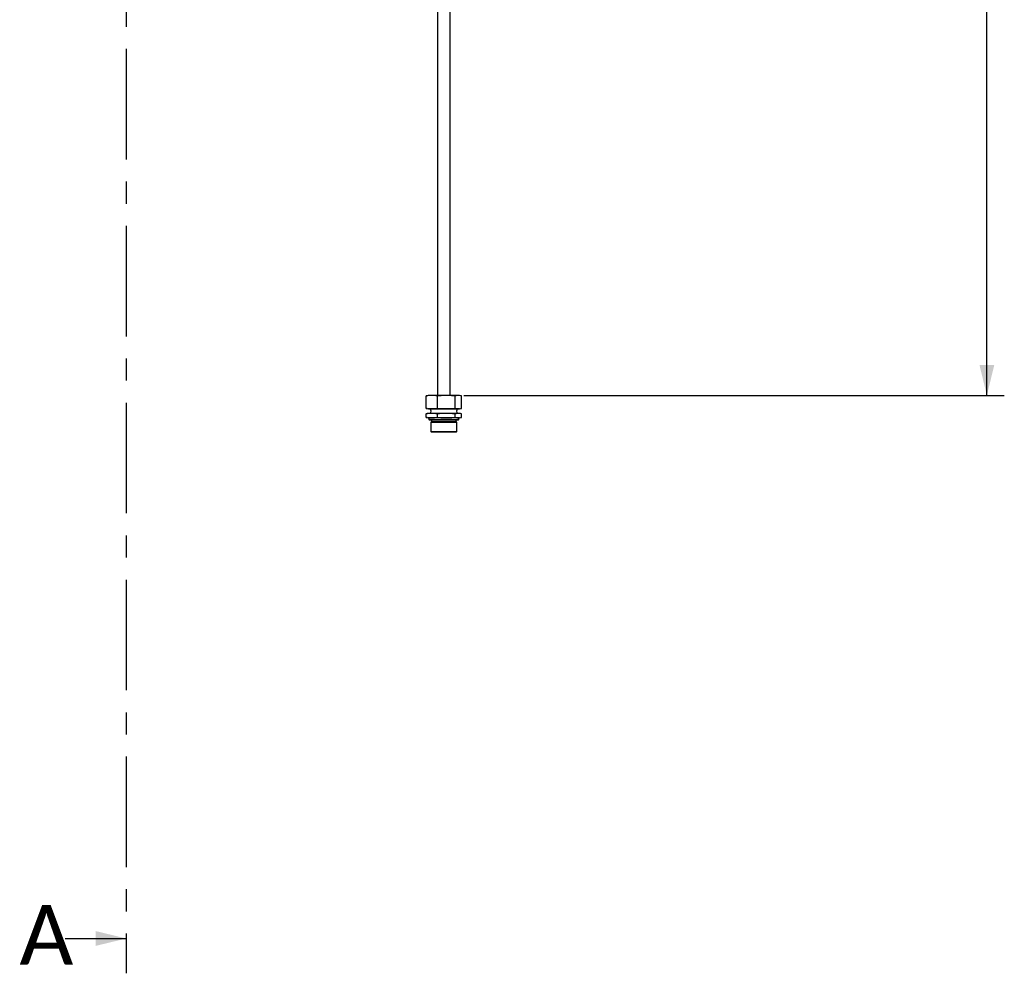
# Paper-space layout 'Sheet1' of a CAD drawing. Header units: millimetres. Extents: x 0 to 23548, y 0 to 16632.
# Tile 126 of 143: x 15560 to 17143, y 10854 to 12387. Entities that reach past the tile are written whole.
import ezdxf

# ---------------------------------------------------------------- set-up
doc = ezdxf.new("R2010")
doc.units = ezdxf.units.MM
doc.linetypes.add('SLD-Mista-simples', pattern=[10.16, 6.35, -1.27, 1.27, -1.27])
doc.linetypes.add('SLD-Sólida', pattern=[0])
doc.layers.add('CORTE_DE_SEÇÃO', color=1, linetype='SLD-Mista-simples')
doc.layers.add('DETALHAMENTO', color=8, linetype='SLD-Sólida')
doc.styles.add('SLDTEXTSTYLE2', font='CALIBRI.TTF')
doc.dimstyles.new('SLDDIMSTYLE1', dxfattribs={"dimtxt": 72.8, "dimasz": 49, "dimexe": 0, "dimexo": 0.0625, "dimgap": 18.2, "dimtad": 1, "dimdec": 0, "dimrnd": 1e-09, "dimzin": 12, "dimdsep": 46, "dimtxsty": 'SLDTEXTSTYLE2', "dimsah": 1, "dimcen": 0.09, "dimadec": 0, "dimazin": 3, "dimtfac": 1, "dimtdec": 0, "dimtofl": 0, "dimtmove": 0, "dimatfit": 3, "dimfxl": 0, "dimfrac": 2, "dimtolj": 1, "dimtzin": 12, "dimarcsym": 0})

# ---------------------------------------------------------------- blocks, each defined once
blk = doc.blocks.new('_D_7')
at = {"layer": 'DETALHAMENTO', "ltscale": 28}
for p, q in [((16438, 14601.7), (17142.9, 14601.7)), ((17114.9, 11783.2), (17114.9, 14601.7)), ((16273.9, 11783.2), (17142.9, 11783.2))]:
    blk.add_line(p, q, dxfattribs=at)
for points in [[(17114.9, 14601.7), (17103, 14552.7), (17126.8, 14552.7)], [(17114.9, 11783.2), (17126.8, 11832.2), (17103, 11832.2)]]:
    blk.add_solid(points, dxfattribs=at)
at = {"layer": 'DETALHAMENTO', "ltscale": 28, "insert": (17017.9, 13094), "char_height": 72.8, "attachment_point": 1, "rotation": 90, "style": 'SLDTEXTSTYLE2'}
blk.add_mtext('2819', dxfattribs=at)

psp = doc.layouts.new('Sheet1')

# ---------------------------------------------------------------- linework, layer by layer
at = {"color": 7, "linetype": 'SLD-Sólida', "lineweight": 25, "ltscale": 28}
for p, q in [((16232.076, 12481.879), (16232.076, 11783.184)), ((16252.076, 11783.184), (16252.076, 12481.879)), ((16213.543, 11782.434), (16215.262, 11782.796)), ((16213.543, 11762.434), (16213.543, 11782.434)), ((16217.076, 11783.184), (16215.249, 11782.829)), ((16222.574, 11783.184), (16217.076, 11783.184)), ((16245.872, 11783.184), (16222.574, 11783.184)), ((16231.605, 11762.434), (16231.605, 11782.434)), ((16265.374, 11783.184), (16245.872, 11783.184)), ((16260.138, 11762.434), (16260.138, 11782.434)), ((16267.076, 11783.184), (16265.374, 11783.184)), ((16268.903, 11782.829), (16267.076, 11783.184)), ((16270.609, 11762.434), (16270.609, 11782.434)), ((16215.262, 11762.071), (16213.543, 11762.434)), ((16215.249, 11762.038), (16217.076, 11761.684)), ((16222.574, 11761.684), (16217.076, 11761.684)), ((16220.076, 11761.684), (16220.076, 11761.184)), ((16262.578, 11761.184), (16220.076, 11761.184)), ((16245.872, 11761.684), (16222.574, 11761.684)), ((16265.374, 11761.684), (16245.872, 11761.684)), ((16264.076, 11761.184), (16262.578, 11761.184)), ((16264.076, 11761.184), (16264.076, 11761.684)), ((16267.076, 11761.684), (16265.374, 11761.684)), ((16267.076, 11761.684), (16268.903, 11762.038)), ((16213.543, 11753.6), (16215.262, 11753.963)), ((16213.543, 11747.934), (16213.543, 11753.6)), ((16215.262, 11747.571), (16213.543, 11747.934)), ((16217.076, 11754.35), (16215.249, 11753.996)), ((16215.249, 11747.538), (16217.076, 11747.184)), ((16222.574, 11754.35), (16217.076, 11754.35)), ((16222.574, 11747.184), (16217.076, 11747.184)), ((16217.926, 11747.184), (16217.926, 11744.184)), ((16264.582, 11744.184), (16217.926, 11744.184)), ((16218.676, 11744.184), (16218.676, 11743.684)), ((16263.883, 11743.684), (16218.676, 11743.684)), ((16222.426, 11743.684), (16222.426, 11741.598)), ((16245.872, 11754.35), (16222.574, 11754.35)), ((16245.872, 11747.184), (16222.574, 11747.184)), ((16231.605, 11747.934), (16231.605, 11753.6)), ((16265.374, 11754.35), (16245.872, 11754.35)), ((16265.374, 11747.184), (16245.872, 11747.184)), ((16260.138, 11747.934), (16260.138, 11753.6)), ((16261.726, 11741.598), (16261.726, 11743.684)), ((16265.476, 11743.684), (16263.883, 11743.684)), ((16266.226, 11744.184), (16264.582, 11744.184)), ((16267.076, 11754.35), (16265.374, 11754.35)), ((16267.076, 11747.184), (16265.374, 11747.184)), ((16265.476, 11743.684), (16265.476, 11744.184)), ((16266.226, 11744.184), (16266.226, 11747.184)), ((16268.903, 11753.996), (16267.076, 11754.35)), ((16267.076, 11747.184), (16268.903, 11747.538)), ((16270.609, 11747.934), (16270.609, 11753.6)), ((16222.133, 11740.891), (16221.176, 11739.934)), ((16221.176, 11739.934), (16221.176, 11725.434)), ((16261.553, 11739.934), (16221.176, 11739.934)), ((16262.019, 11740.891), (16222.133, 11740.891)), ((16222.426, 11741.598), (16260.388, 11741.598)), ((16260.388, 11741.598), (16261.726, 11741.598)), ((16262.976, 11739.934), (16261.553, 11739.934)), ((16262.976, 11739.934), (16262.019, 11740.891)), ((16262.976, 11725.434), (16262.976, 11739.934)), ((16221.176, 11725.434), (16222.426, 11724.184)), ((16221.176, 11725.434), (16262.976, 11725.434)), ((16261.726, 11724.184), (16222.426, 11724.184)), ((16261.726, 11724.184), (16262.976, 11725.434))]:
    psp.add_line(p, q, dxfattribs=at)
at = {"color": 7, "linetype": 'SLD-Sólida', "lineweight": 25, "ltscale": 784}
for centre, radius, start, end in [((16215.239, 11757.767), 6.337, 327.372295, 32.627705), ((16268.913, 11757.767), 6.337, 147.372295, 212.627705), ((16221.426, 11741.598), 1, 315, 0), ((16262.726, 11741.598), 1, 180, 225)]:
    psp.add_arc(centre, radius, start, end, dxfattribs=at)
at = {"color": 7, "linetype": 'SLD-Sólida', "lineweight": 25, "ltscale": 28}
for points, knots in [([(16222.574, 11783.184), (16221.068, 11783.147), (16218.052, 11783.074), (16215.048, 11782.647), (16213.543, 11782.434)], [0, 0, 0, 0, 0.499364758, 1, 1, 1, 1]), ([(16231.605, 11782.434), (16230.105, 11782.647), (16227.1, 11783.073), (16224.084, 11783.147), (16222.574, 11783.184)], [0, 0, 0, 0, 0.49945272, 1, 1, 1, 1]), ([(16245.872, 11783.184), (16243.493, 11783.147), (16238.728, 11783.074), (16233.982, 11782.647), (16231.605, 11782.434)], [0, 0, 0, 0, 0.49936476, 1, 1, 1, 1]), ([(16260.138, 11782.434), (16257.768, 11782.647), (16253.021, 11783.073), (16248.257, 11783.147), (16245.872, 11783.184)], [0, 0, 0, 0, 0.49945272, 1, 1, 1, 1]), ([(16265.374, 11783.184), (16264.501, 11783.147), (16262.752, 11783.074), (16261.01, 11782.647), (16260.138, 11782.434)], [0, 0, 0, 0, 0.49936476, 1, 1, 1, 1]), ([(16270.609, 11782.434), (16270.172, 11782.546), (16268.432, 11782.993), (16266.683, 11783.102), (16265.374, 11783.184)], [0, 0, 0, 0, 0.25087968, 1, 1, 1, 1]), ([(16213.543, 11762.434), (16215.044, 11762.221), (16218.049, 11761.794), (16221.065, 11761.72), (16222.574, 11761.684)], [0, 0, 0, 0, 0.49945272, 1, 1, 1, 1]), ([(16222.574, 11761.684), (16224.08, 11761.72), (16227.097, 11761.794), (16230.101, 11762.22), (16231.605, 11762.434)], [0, 0, 0, 0, 0.499364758, 1, 1, 1, 1]), ([(16231.605, 11762.434), (16233.976, 11762.221), (16238.722, 11761.794), (16243.487, 11761.72), (16245.872, 11761.684)], [0, 0, 0, 0, 0.49945272, 1, 1, 1, 1]), ([(16245.872, 11761.684), (16248.251, 11761.72), (16253.016, 11761.794), (16257.762, 11762.22), (16260.138, 11762.434)], [0, 0, 0, 0, 0.49936476, 1, 1, 1, 1]), ([(16260.138, 11762.434), (16261.008, 11762.221), (16262.75, 11761.794), (16264.498, 11761.72), (16265.374, 11761.684)], [0, 0, 0, 0, 0.499452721, 1, 1, 1, 1]), ([(16265.374, 11761.684), (16266.683, 11761.765), (16268.432, 11761.874), (16270.172, 11762.321), (16270.609, 11762.434)], [0, 0, 0, 0, 0.74912032, 1, 1, 1, 1]), ([(16222.574, 11754.35), (16221.068, 11754.314), (16218.052, 11754.24), (16215.048, 11753.814), (16213.543, 11753.6)], [0, 0, 0, 0, 0.499364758, 1, 1, 1, 1]), ([(16213.543, 11747.934), (16215.044, 11747.721), (16218.049, 11747.294), (16221.065, 11747.22), (16222.574, 11747.184)], [0, 0, 0, 0, 0.49945272, 1, 1, 1, 1]), ([(16231.605, 11753.6), (16230.105, 11753.813), (16227.1, 11754.24), (16224.084, 11754.313), (16222.574, 11754.35)], [0, 0, 0, 0, 0.499452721, 1, 1, 1, 1]), ([(16222.574, 11747.184), (16224.08, 11747.22), (16227.097, 11747.294), (16230.101, 11747.72), (16231.605, 11747.934)], [0, 0, 0, 0, 0.49936476, 1, 1, 1, 1]), ([(16245.872, 11754.35), (16243.493, 11754.314), (16238.728, 11754.24), (16233.982, 11753.814), (16231.605, 11753.6)], [0, 0, 0, 0, 0.49936476, 1, 1, 1, 1]), ([(16231.605, 11747.934), (16233.976, 11747.721), (16238.722, 11747.294), (16243.487, 11747.22), (16245.872, 11747.184)], [0, 0, 0, 0, 0.499452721, 1, 1, 1, 1]), ([(16260.138, 11753.6), (16257.768, 11753.813), (16253.021, 11754.24), (16248.257, 11754.313), (16245.872, 11754.35)], [0, 0, 0, 0, 0.49945272, 1, 1, 1, 1]), ([(16245.872, 11747.184), (16248.251, 11747.22), (16253.016, 11747.294), (16257.762, 11747.72), (16260.138, 11747.934)], [0, 0, 0, 0, 0.49936476, 1, 1, 1, 1]), ([(16265.374, 11754.35), (16264.501, 11754.314), (16262.752, 11754.24), (16261.01, 11753.814), (16260.138, 11753.6)], [0, 0, 0, 0, 0.499364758, 1, 1, 1, 1]), ([(16260.138, 11747.934), (16261.008, 11747.721), (16262.75, 11747.294), (16264.498, 11747.22), (16265.374, 11747.184)], [0, 0, 0, 0, 0.49945272, 1, 1, 1, 1]), ([(16270.609, 11753.6), (16270.172, 11753.712), (16268.432, 11754.16), (16266.683, 11754.269), (16265.374, 11754.35)], [0, 0, 0, 0, 0.250879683, 1, 1, 1, 1]), ([(16265.374, 11747.184), (16266.683, 11747.265), (16268.432, 11747.374), (16270.172, 11747.821), (16270.609, 11747.934)], [0, 0, 0, 0, 0.74912032, 1, 1, 1, 1])]:
    psp.add_open_spline(points, degree=3, knots=knots, dxfattribs=at)
at = {"layer": 'CORTE_DE_SEÇÃO', "ltscale": 28}
for p, q in [((15731.492, 15185.281), (15731.492, 10854.161)), ((15633.492, 10910.161), (15731.492, 10910.161))]:
    psp.add_line(p, q, dxfattribs=at)
psp.add_solid([(15731.492, 10910.161), (15682.492, 10922.061), (15682.492, 10898.261)], dxfattribs=at)

# ---------------------------------------------------------------- texts
at = {"layer": 'CORTE_DE_SEÇÃO', "ltscale": 28, "insert": (15559.701, 10964.105), "char_height": 96.308, "attachment_point": 1, "style": 'SLDTEXTSTYLE2'}
psp.add_mtext('A', dxfattribs=at)

# ---------------------------------------------------------------- dimensions: what is measured, and where the dimension line sits
at = {"layer": 'DETALHAMENTO', "ltscale": 28}
dim = psp.add_linear_dim(base=(17114.919388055, 14601.683601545), p1=(16245.871770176, 11783.183601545), p2=(16410.035226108, 14601.683601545), angle=90, dimstyle='SLDDIMSTYLE1', dxfattribs=at)
dim.commit()
dim.dimension.update_dxf_attribs({"geometry": '_D_7', "text_midpoint": (17114.919388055, 13192.433601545), "dimtype": 160})

doc.saveas('drawing.dxf')
